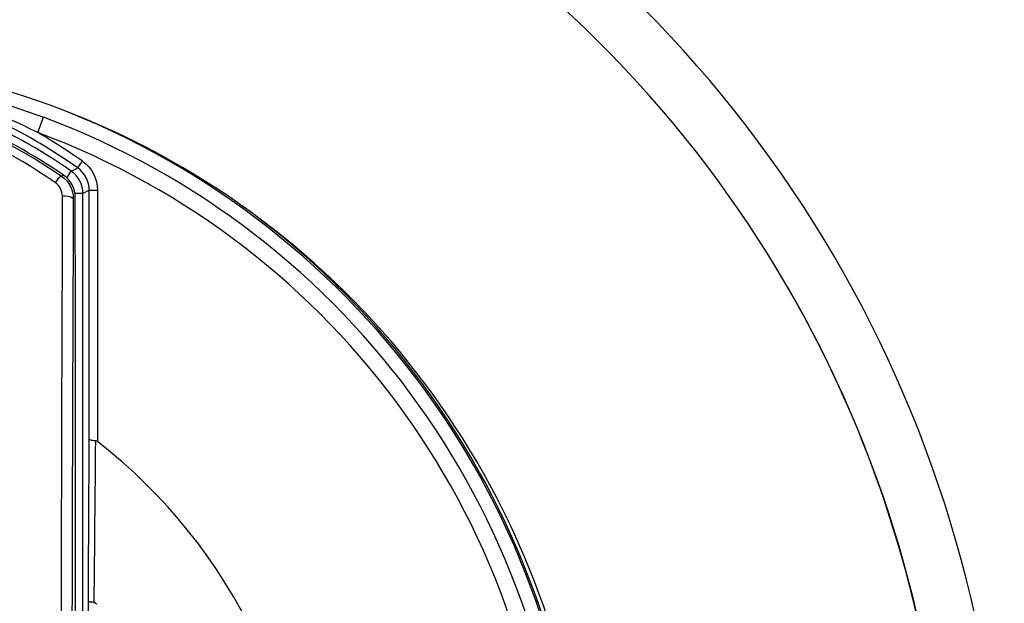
# Model space of a CAD drawing. Header units: millimetres. Extents: x 15458 to 16410, y 10212 to 11278.
# Tile 66 of 139: x 15972 to 15990, y 10701 to 10712. Entities that reach past the tile are written whole.
import ezdxf

# ---------------------------------------------------------------- set-up
doc = ezdxf.new("R2010")
doc.units = ezdxf.units.MM

msp = doc.modelspace()

# ---------------------------------------------------------------- linework, layer by layer
at = {"color": 7, "linetype": 'Continuous', "lineweight": 25}
for p, q in [((15972.091, 10709.632), (15972.195, 10709.913)), ((15972.822, 10708.987), (15972.908, 10709.109)), ((15972.62, 10708.809), (15972.703, 10708.928)), ((15972.703, 10708.928), (15972.822, 10708.987)), ((15973.033, 10708.579), (15972.916, 10708.519)), ((15973.033, 10704.029), (15973.033, 10708.579)), ((15973.033, 10708.579), (15973.182, 10708.579)), ((15973.182, 10708.579), (15973.182, 10703.987)), ((15972.777, 10708.445), (15972.74, 10708.426)), ((15972.916, 10708.519), (15972.771, 10708.519)), ((15973.015, 10700.28), (15973.015, 10701.071))]:
    msp.add_line(p, q, dxfattribs=at)
at = {"color": 7, "linetype": 'Continuous', "lineweight": 25, "flags": 128}
msp.add_lwpolyline([(15972.523, 10708.839), (15972.524, 10708.84), (15972.56, 10708.857)], dxfattribs=at)
at = {"color": 7, "linetype": 'Continuous', "lineweight": 25}
for centre, radius, start, end in [((15967.052, 10695.902), 22.704, 349.8278, 105.3827), ((15967.052, 10695.936), 21.669, 352.1105, 103.3049), ((15967.173, 10696.045), 14.997, 349.1195, 109.3852), ((15967.047, 10700.841), 9.869, 55.0361, 79.2347), ((15967.047, 10700.841), 9.729, 55.4865, 79.0699), ((15967.047, 10700.841), 9.985, 54.6693, 73.4138), ((15967.047, 10696.091), 15, 0, 68.0385), ((15967.047, 10696.091), 14.75, 293.3727, 69.5732), ((15967.047, 10700.841), 10.135, 54.6693, 60.1591), ((15967.047, 10696.091), 14.45, 293.8878, 69.5732), ((15972.416, 10708.518), 0.5, 0.0096, 55.0265), ((15972.693, 10708.565), 0.322, 121.8094, 151.3714), ((15972.277, 10708.445), 0.5, 0.0097, 55.4768), ((15972.585, 10708.205), 0.269, 54.9835, 99.6887), ((15967.047, 10696.1), 15.025, 348.1496, 54.2473), ((15967.071, 10695.977), 21.633, 352.1272, 30.0057), ((15967.047, 10696.091), 10, 305.4825, 52.1556)]:
    msp.add_arc(centre, radius, start, end, dxfattribs=at)
for centre, major_axis, ratio in [((15973.833, 10691.34), (0, 76.25), 0.017409), ((15974.033, 10691.34), (0, 76.05), 0.017455)]:
    msp.add_ellipse(centre, major_axis=major_axis, ratio=ratio, start_param=1.344198, end_param=1.479314, dxfattribs=at)
for points, knots in [([(15961.571, 10708.839), (15961.972, 10709.115), (15962.391, 10709.359), (15963.265, 10709.783), (15963.722, 10709.964), (15964.647, 10710.251), (15965.118, 10710.359), (15966.077, 10710.505), (15966.57, 10710.542), (15967.543, 10710.541), (15968.026, 10710.504), (15968.743, 10710.394), (15968.981, 10710.349), (15969.456, 10710.239), (15969.693, 10710.175), (15970.856, 10709.812), (15971.721, 10709.391), (15972.523, 10708.839)], [0, 0, 0, 0, 0.125, 0.125, 0.25, 0.25, 0.375, 0.375, 0.5, 0.5, 0.625, 0.625, 0.6875, 0.6875, 0.75, 0.75, 1, 1, 1, 1]), ([(15972.41, 10708.72), (15971.626, 10709.261), (15970.778, 10709.675), (15969.639, 10710.031), (15969.407, 10710.095), (15968.942, 10710.202), (15968.709, 10710.247), (15968.006, 10710.354), (15967.533, 10710.391), (15966.58, 10710.392), (15966.097, 10710.355), (15965.157, 10710.212), (15964.696, 10710.106), (15963.79, 10709.824), (15963.342, 10709.647), (15962.487, 10709.23), (15962.077, 10708.991), (15961.684, 10708.72)], [0, 0, 0, 0, 0.25, 0.25, 0.3125, 0.3125, 0.375, 0.375, 0.5, 0.5, 0.625, 0.625, 0.75, 0.75, 0.875, 0.875, 1, 1, 1, 1]), ([(15973.144, 10704.004), (15973.128, 10704.004), (15973.112, 10704.006), (15973.098, 10704.007), (15973.085, 10704.009), (15973.072, 10704.011), (15973.062, 10704.014), (15973.052, 10704.016), (15973.045, 10704.019), (15973.039, 10704.022), (15973.036, 10704.024), (15973.033, 10704.026), (15973.033, 10704.029), (15973.033, 10704.029), (15973.033, 10704.029), (15973.033, 10704.029)], [0, 0, 0, 0, 0.0000502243, 0.0000502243, 0.0000502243, 0.0001004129, 0.0001004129, 0.0001004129, 0.0001511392, 0.0001511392, 0.0001511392, 0.0001906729, 0.0001906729, 0.0001906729, 0.0001948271, 0.0001948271, 0.0001948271, 0.0001948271]), ([(15973.182, 10703.987), (15973.177, 10703.992), (15973.17, 10703.996), (15973.164, 10703.999), (15973.157, 10704.001), (15973.151, 10704.003), (15973.144, 10704.004)], [0, 0, 0, 0, 0.00002207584, 0.00002207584, 0.00002207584, 0.0000427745, 0.0000427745, 0.0000427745, 0.0000427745]), ([(15973.116, 10701.051), (15973.1, 10701.051), (15973.085, 10701.053), (15973.072, 10701.054), (15973.059, 10701.056), (15973.047, 10701.058), (15973.038, 10701.06), (15973.029, 10701.062), (15973.023, 10701.064), (15973.019, 10701.066), (15973.017, 10701.068), (15973.016, 10701.069), (15973.015, 10701.07), (15973.015, 10701.071), (15973.015, 10701.071), (15973.015, 10701.071)], [0, 0, 0, 0, 0.000050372, 0.000050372, 0.000050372, 0.0001007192, 0.0001007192, 0.0001007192, 0.0001514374, 0.0001514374, 0.0001514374, 0.0001786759, 0.0001786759, 0.0001786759, 0.0001832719, 0.0001832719, 0.0001832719, 0.0001832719]), ([(15973.116, 10701.051), (15973.121, 10701.05), (15973.126, 10701.049), (15973.131, 10701.047), (15973.137, 10701.044), (15973.143, 10701.041), (15973.148, 10701.036), (15973.154, 10701.031), (15973.16, 10701.025), (15973.165, 10701.018)], [0, 0, 0, 0, 0.00001564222, 0.00001564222, 0.00001564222, 0.00003621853, 0.00003621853, 0.00003621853, 0.00006095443, 0.00006095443, 0.00006095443, 0.00006095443])]:
    msp.add_open_spline(points, degree=3, knots=knots, dxfattribs=at)
for points in [[(15969.913, 10710.56), (15970.688, 10710.406), (15971.452, 10710.19), (15972.195, 10709.913)], [(15972.091, 10709.632), (15971.395, 10709.982), (15970.664, 10710.259), (15969.912, 10710.458)], [(15972.908, 10709.109), (15973.079, 10708.989), (15973.182, 10708.787), (15973.182, 10708.579)], [(15973.033, 10708.579), (15973.033, 10708.739), (15972.953, 10708.894), (15972.822, 10708.987)], [(15972.523, 10708.839), (15972.658, 10708.746), (15972.74, 10708.589), (15972.74, 10708.426)], [(15972.54, 10708.471), (15972.54, 10708.569), (15972.492, 10708.663), (15972.41, 10708.72)], [(15972.785, 10698.824), (15972.781, 10702.031), (15972.777, 10705.238), (15972.777, 10708.445)], [(15972.911, 10699.653), (15972.911, 10702.608), (15972.916, 10705.563), (15972.916, 10708.519)], [(15973.015, 10701.071), (15973.02, 10702.069), (15973.026, 10703.053), (15973.033, 10704.029)], [(15973.144, 10704.004), (15973.135, 10703.029), (15973.125, 10702.047), (15973.116, 10701.051)]]:
    msp.add_open_spline(points, degree=3, dxfattribs=at)

doc.saveas('drawing.dxf')
